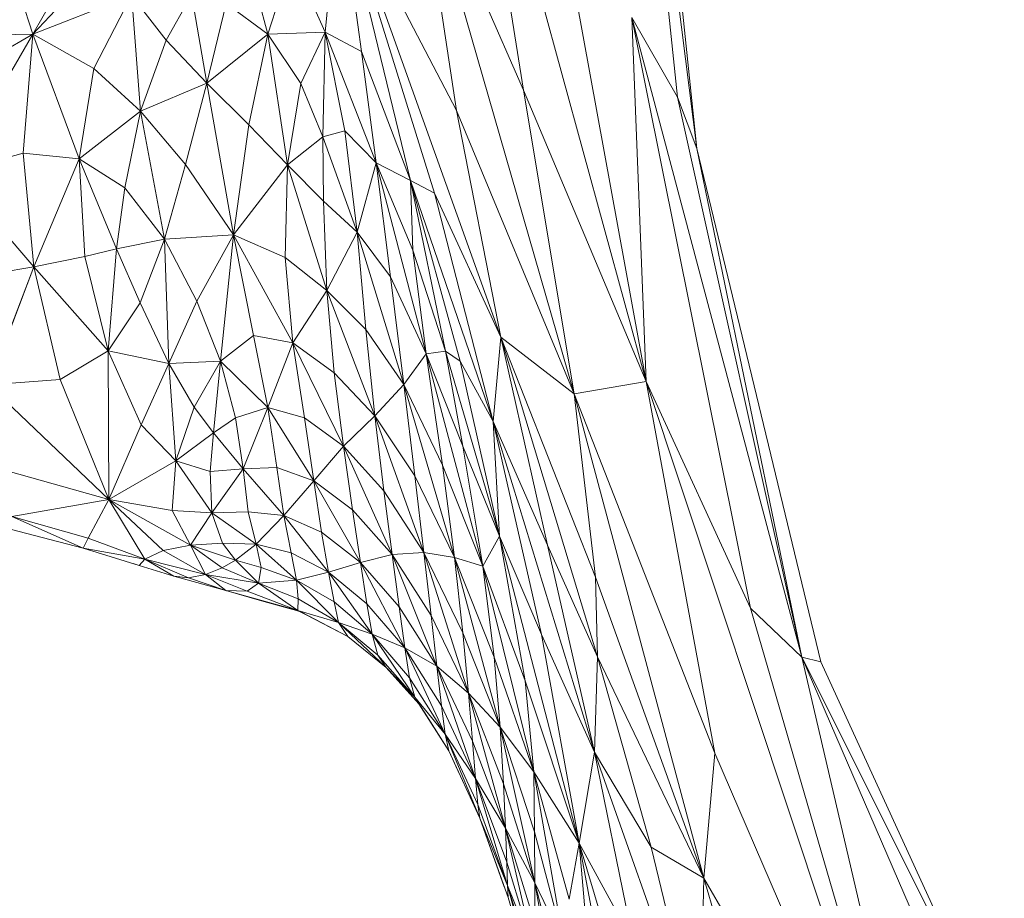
# Model space of a CAD drawing. Header units: feet. Extents: x 154 to 734, y 944 to 1247.
# Tile 21 of 63: x 232.45 to 236.63, y 1006.16 to 1009.89. Entities that reach past the tile are written whole.
import ezdxf

# ---------------------------------------------------------------- set-up
doc = ezdxf.new("R2010")
doc.units = ezdxf.units.FT
doc.header["$MEASUREMENT"] = 0
doc.layers.get('0').update_dxf_attribs({"true_color": 0x5890e1})

# ---------------------------------------------------------------- blocks, each defined once
blk = doc.blocks.new('A$Ca1c6a726')
at = {"color": 0, "linetype": 'Continuous', "lineweight": 0, "extrusion": (2.22045e-16, 1, -2.22045e-16)}
for p, q in [((81.1296, 65.0152), (80.8004, 67.6305)), ((81.1296, 65.0152), (80.8004, 67.6305)), ((81.0472, 65.2336), (80.8004, 67.6305)), ((81.0472, 65.2336), (80.8004, 67.6305)), ((80.8952, 67.2429), (81.1296, 65.0152)), ((81.1296, 65.0152), (80.8952, 67.2429)), ((81.1296, 65.0152), (80.8952, 67.2429)), ((80.8952, 67.2429), (81.1296, 65.0152)), ((80.9149, 64.0275), (80.1341, 66.8744)), ((80.9149, 64.0275), (80.1341, 66.8744)), ((80.394, 65.2634), (80.1341, 66.8744)), ((80.394, 65.2634), (80.1341, 66.8744)), ((80.394, 65.2634), (79.9406, 66.2938)), ((80.6082, 63.9744), (79.9406, 66.2938)), ((80.6082, 63.9744), (79.9406, 66.2938)), ((80.1097, 65.1771), (79.9406, 66.2938)), ((80.394, 65.2634), (79.9406, 66.2938)), ((80.1097, 65.1771), (79.9406, 66.2938)), ((79.6116, 66.1284), (79.5518, 65.5088)), ((79.5518, 65.5088), (79.6116, 66.1284)), ((80.1097, 65.1771), (79.6116, 66.1284)), ((80.298, 64.2153), (79.6116, 66.1284)), ((80.298, 64.2153), (79.6116, 66.1284)), ((80.0154, 64.8258), (79.6116, 66.1284)), ((80.1097, 65.1771), (79.6116, 66.1284)), ((80.0154, 64.8258), (79.6116, 66.1284)), ((79.9135, 64.8802), (79.6116, 66.1284)), ((79.9135, 64.8802), (79.6116, 66.1284)), ((79.7061, 65.4277), (79.6116, 66.1284)), ((79.7061, 65.4277), (79.6116, 66.1284)), ((80.9149, 64.0275), (80.5233, 66.1653)), ((80.9149, 64.0275), (80.5233, 66.1653)), ((78.5689, 65.9565), (78.3107, 65.5003)), ((78.3107, 65.5003), (78.5689, 65.9565)), ((79.3077, 65.5012), (79.1955, 65.9292)), ((79.3077, 65.5012), (79.1955, 65.9292)), ((78.6229, 65.8341), (78.3107, 65.5003)), ((78.6229, 65.8341), (78.3107, 65.5003)), ((79.4133, 65.8197), (79.3077, 65.5012)), ((79.3077, 65.5012), (79.4133, 65.8197)), ((79.5518, 65.5088), (79.4133, 65.8197)), ((79.5518, 65.5088), (79.4133, 65.8197)), ((78.3107, 65.5003), (78.2405, 65.7161)), ((78.3107, 65.5003), (78.2405, 65.7161)), ((78.7299, 65.6653), (78.3107, 65.5003)), ((78.7299, 65.6653), (78.3107, 65.5003)), ((78.7299, 65.6653), (78.5703, 65.3555)), ((78.5703, 65.3555), (78.7299, 65.6653)), ((78.8765, 65.4761), (78.7299, 65.6653)), ((78.8765, 65.4761), (78.7299, 65.6653)), ((78.7678, 65.174), (78.7299, 65.6653)), ((78.7678, 65.174), (78.7299, 65.6653)), ((78.9843, 65.6681), (78.8765, 65.4761)), ((78.8765, 65.4761), (78.9843, 65.6681)), ((79.0489, 65.2924), (78.9843, 65.6681)), ((79.0489, 65.2924), (78.9843, 65.6681)), ((79.1314, 65.6313), (79.0489, 65.2924)), ((79.0489, 65.2924), (79.1314, 65.6313)), ((79.3077, 65.5012), (79.1314, 65.6313)), ((79.3077, 65.5012), (79.1314, 65.6313)), ((81.0472, 65.2336), (80.8538, 65.5715)), ((81.5756, 62.8575), (80.8538, 65.5715)), ((81.5756, 62.8575), (80.8538, 65.5715)), ((81.3573, 63.0656), (80.8538, 65.5715)), ((81.3573, 63.0656), (80.8538, 65.5715)), ((80.9149, 64.0275), (80.8538, 65.5715)), ((80.9149, 64.0275), (80.8538, 65.5715)), ((80.8538, 65.5715), (81.0472, 65.2336)), ((78.3107, 65.5003), (77.8991, 65.4931)), ((78.3107, 65.5003), (77.8991, 65.4931)), ((78.3107, 65.5003), (77.9329, 65.285)), ((77.9329, 65.285), (78.3107, 65.5003)), ((78.3107, 65.5003), (77.9694, 64.9153)), ((77.9694, 64.9153), (78.3107, 65.5003)), ((78.3107, 65.5003), (78.2695, 64.9954)), ((78.2695, 64.9954), (78.3107, 65.5003)), ((78.5703, 65.3555), (78.3107, 65.5003)), ((78.5703, 65.3555), (78.3107, 65.5003)), ((78.5075, 64.9717), (78.3107, 65.5003)), ((78.5075, 64.9717), (78.3107, 65.5003)), ((79.3077, 65.5012), (79.0489, 65.2924)), ((79.3077, 65.5012), (79.0489, 65.2924)), ((79.3077, 65.5012), (79.2274, 65.1155)), ((79.2274, 65.1155), (79.3077, 65.5012)), ((79.5518, 65.5088), (79.3077, 65.5012)), ((79.5518, 65.5088), (79.3077, 65.5012)), ((79.4481, 65.2921), (79.3077, 65.5012)), ((79.4481, 65.2921), (79.3077, 65.5012)), ((79.3919, 64.9464), (79.3077, 65.5012)), ((79.3919, 64.9464), (79.3077, 65.5012)), ((79.5518, 65.5088), (79.4481, 65.2921)), ((79.4481, 65.2921), (79.5518, 65.5088)), ((79.5518, 65.5088), (79.5423, 65.0651)), ((79.5423, 65.0651), (79.5518, 65.5088)), ((79.7061, 65.4277), (79.5518, 65.5088)), ((79.7061, 65.4277), (79.5518, 65.5088)), ((79.7681, 64.9556), (79.5518, 65.5088)), ((79.7681, 64.9556), (79.5518, 65.5088)), ((79.6351, 65.0909), (79.5518, 65.5088)), ((79.6351, 65.0909), (79.5518, 65.5088)), ((78.8765, 65.4761), (78.7678, 65.174)), ((78.7678, 65.174), (78.8765, 65.4761)), ((79.0489, 65.2924), (78.8765, 65.4761)), ((79.0489, 65.2924), (78.8765, 65.4761)), ((79.7061, 65.4277), (79.9135, 64.8802)), ((79.9135, 64.8802), (79.7061, 65.4277)), ((79.7681, 64.9556), (79.7061, 65.4277)), ((79.7681, 64.9556), (79.7061, 65.4277)), ((78.5703, 65.3555), (78.5075, 64.9717)), ((78.5075, 64.9717), (78.5703, 65.3555)), ((78.7678, 65.174), (78.5703, 65.3555)), ((78.7678, 65.174), (78.5703, 65.3555)), ((79.0489, 65.2924), (78.7678, 65.174)), ((79.0489, 65.2924), (78.7678, 65.174)), ((79.0489, 65.2924), (78.9584, 64.9473)), ((78.9584, 64.9473), (79.0489, 65.2924)), ((79.2274, 65.1155), (79.0489, 65.2924)), ((79.2274, 65.1155), (79.0489, 65.2924)), ((79.1625, 64.6492), (79.0489, 65.2924)), ((79.1625, 64.6492), (79.0489, 65.2924)), ((79.4481, 65.2921), (79.3919, 64.9464)), ((79.3919, 64.9464), (79.4481, 65.2921)), ((79.5423, 65.0651), (79.4481, 65.2921)), ((79.5423, 65.0651), (79.4481, 65.2921)), ((80.9149, 64.0275), (80.394, 65.2634)), ((80.6082, 63.9744), (80.394, 65.2634)), ((80.394, 65.2634), (80.9149, 64.0275)), ((80.6082, 63.9744), (80.394, 65.2634)), ((81.1296, 65.0152), (81.0472, 65.2336)), ((81.5756, 62.8575), (81.0472, 65.2336)), ((81.5756, 62.8575), (81.0472, 65.2336)), ((81.0472, 65.2336), (81.1296, 65.0152)), ((78.7678, 65.174), (78.5075, 64.9717)), ((78.7678, 65.174), (78.5075, 64.9717)), ((78.7678, 65.174), (78.7017, 64.8486)), ((78.7017, 64.8486), (78.7678, 65.174)), ((78.9584, 64.9473), (78.7678, 65.174)), ((78.9584, 64.9473), (78.7678, 65.174)), ((78.8703, 64.6306), (78.7678, 65.174)), ((78.8703, 64.6306), (78.7678, 65.174)), ((80.6082, 63.9744), (80.1097, 65.1771)), ((80.298, 64.2153), (80.1097, 65.1771)), ((80.1097, 65.1771), (80.6082, 63.9744)), ((80.298, 64.2153), (80.1097, 65.1771)), ((79.2274, 65.1155), (79.1625, 64.6492)), ((79.1625, 64.6492), (79.2274, 65.1155)), ((79.3919, 64.9464), (79.2274, 65.1155)), ((79.3919, 64.9464), (79.2274, 65.1155)), ((79.6351, 65.0909), (79.5423, 65.0651)), ((79.6351, 65.0909), (79.5423, 65.0651)), ((79.6351, 65.0909), (79.7681, 64.9556)), ((79.7681, 64.9556), (79.6351, 65.0909)), ((79.6871, 64.6606), (79.6351, 65.0909)), ((79.6871, 64.6606), (79.6351, 65.0909)), ((79.5423, 65.0651), (79.3919, 64.9464)), ((79.5423, 65.0651), (79.3919, 64.9464)), ((79.6871, 64.6606), (79.5423, 65.0651)), ((79.6871, 64.6606), (79.5423, 65.0651)), ((79.5446, 64.7923), (79.5423, 65.0651)), ((79.5446, 64.7923), (79.5423, 65.0651)), ((81.1296, 65.0152), (81.1295, 65.0164)), ((81.1296, 65.0152), (81.1295, 65.0164)), ((81.6556, 62.8371), (81.1296, 65.0152)), ((81.6556, 62.8371), (81.1296, 65.0152)), ((81.5756, 62.8575), (81.1296, 65.0152)), ((81.5756, 62.8575), (81.1296, 65.0152)), ((81.6556, 62.8371), (81.1296, 65.0152)), ((81.1299, 65.0141), (81.1296, 65.0152)), ((81.1299, 65.0141), (81.1296, 65.0152)), ((81.1296, 65.0152), (81.1296, 65.0151)), ((81.6556, 62.8371), (81.1296, 65.0152)), ((81.1296, 65.0151), (81.1296, 65.0152)), ((78.2695, 64.9954), (77.9694, 64.9153)), ((78.2695, 64.9954), (77.9694, 64.9153)), ((78.5075, 64.9717), (78.2695, 64.9954)), ((78.5075, 64.9717), (78.2695, 64.9954)), ((78.3145, 64.5142), (78.2695, 64.9954)), ((78.3145, 64.5142), (78.2695, 64.9954)), ((78.5075, 64.9717), (78.3145, 64.5142)), ((78.3145, 64.5142), (78.5075, 64.9717)), ((78.7017, 64.8486), (78.5075, 64.9717)), ((78.7017, 64.8486), (78.5075, 64.9717)), ((78.6656, 64.5899), (78.5075, 64.9717)), ((78.6656, 64.5899), (78.5075, 64.9717)), ((78.5311, 64.5576), (78.5075, 64.9717)), ((78.5311, 64.5576), (78.5075, 64.9717)), ((79.7681, 64.9556), (79.6871, 64.6606)), ((79.6871, 64.6606), (79.7681, 64.9556)), ((79.9135, 64.8802), (79.7681, 64.9556)), ((79.9245, 64.5844), (79.7681, 64.9556)), ((79.7681, 64.9556), (79.9135, 64.8802)), ((79.9245, 64.5844), (79.7681, 64.9556)), ((79.9808, 64.1439), (79.7681, 64.9556)), ((79.9808, 64.1439), (79.7681, 64.9556)), ((79.8292, 64.4712), (79.7681, 64.9556)), ((79.8292, 64.4712), (79.7681, 64.9556)), ((78.3145, 64.5142), (77.9694, 64.9153)), ((78.3145, 64.5142), (77.9694, 64.9153)), ((78.9584, 64.9473), (78.8703, 64.6306)), ((78.8703, 64.6306), (78.9584, 64.9473)), ((79.1625, 64.6492), (78.9584, 64.9473)), ((79.1625, 64.6492), (78.9584, 64.9473)), ((79.3919, 64.9464), (79.1625, 64.6492)), ((79.3919, 64.9464), (79.1625, 64.6492)), ((79.3919, 64.9464), (79.3813, 64.5526)), ((79.3813, 64.5526), (79.3919, 64.9464)), ((79.5446, 64.7923), (79.3919, 64.9464)), ((79.5446, 64.7923), (79.3919, 64.9464)), ((79.5589, 64.4127), (79.3919, 64.9464)), ((79.5589, 64.4127), (79.3919, 64.9464)), ((80.2646, 63.8568), (79.9135, 64.8802)), ((80.1249, 64.1127), (79.9135, 64.8802)), ((80.0154, 64.8258), (79.9135, 64.8802)), ((80.2646, 63.8568), (79.9135, 64.8802)), ((79.9135, 64.8802), (80.0154, 64.8258)), ((80.1249, 64.1127), (79.9135, 64.8802)), ((80.0621, 64.1559), (79.9135, 64.8802)), ((80.0621, 64.1559), (79.9135, 64.8802)), ((79.9245, 64.5844), (79.9135, 64.8802)), ((79.9245, 64.5844), (79.9135, 64.8802)), ((78.7017, 64.8486), (78.6656, 64.5899)), ((78.6656, 64.5899), (78.7017, 64.8486)), ((78.8703, 64.6306), (78.7017, 64.8486)), ((78.8703, 64.6306), (78.7017, 64.8486)), ((79.5446, 64.7923), (79.6871, 64.6606)), ((79.6871, 64.6606), (79.5446, 64.7923)), ((79.5589, 64.4127), (79.5446, 64.7923)), ((79.5589, 64.4127), (79.5446, 64.7923)), ((80.298, 64.2153), (80.0154, 64.8258)), ((80.2646, 63.8568), (80.0154, 64.8258)), ((80.0154, 64.8258), (80.298, 64.2153)), ((80.2646, 63.8568), (80.0154, 64.8258)), ((78.8703, 64.6306), (78.6656, 64.5899)), ((78.8703, 64.6306), (78.6656, 64.5899)), ((78.8703, 64.6306), (78.767, 64.3609)), ((78.767, 64.3609), (78.8703, 64.6306)), ((79.1625, 64.6492), (78.8703, 64.6306)), ((79.1625, 64.6492), (78.8703, 64.6306)), ((79.0074, 64.3685), (78.8703, 64.6306)), ((79.0074, 64.3685), (78.8703, 64.6306)), ((78.8878, 64.1037), (78.8703, 64.6306)), ((78.8878, 64.1037), (78.8703, 64.6306)), ((79.1625, 64.6492), (79.0074, 64.3685)), ((79.0074, 64.3685), (79.1625, 64.6492)), ((79.1625, 64.6492), (79.107, 64.1131)), ((79.107, 64.1131), (79.1625, 64.6492)), ((79.3813, 64.5526), (79.1625, 64.6492)), ((79.3813, 64.5526), (79.1625, 64.6492)), ((79.4139, 64.1918), (79.1625, 64.6492)), ((79.4139, 64.1918), (79.1625, 64.6492)), ((79.2475, 64.2224), (79.1625, 64.6492)), ((79.2475, 64.2224), (79.1625, 64.6492)), ((79.6871, 64.6606), (79.5589, 64.4127)), ((79.5589, 64.4127), (79.6871, 64.6606)), ((79.8292, 64.4712), (79.6871, 64.6606)), ((79.8292, 64.4712), (79.6871, 64.6606)), ((79.8851, 64.0148), (79.6871, 64.6606)), ((79.8851, 64.0148), (79.6871, 64.6606)), ((79.7241, 64.2476), (79.6871, 64.6606)), ((79.7241, 64.2476), (79.6871, 64.6606)), ((78.5311, 64.5576), (78.6656, 64.5899)), ((78.6656, 64.5899), (78.5311, 64.5576)), ((78.6656, 64.5899), (78.6306, 64.1567)), ((78.6306, 64.1567), (78.6656, 64.5899)), ((78.767, 64.3609), (78.6656, 64.5899)), ((78.767, 64.3609), (78.6656, 64.5899)), ((79.9245, 64.5844), (80.0621, 64.1559)), ((80.0621, 64.1559), (79.9245, 64.5844)), ((79.9808, 64.1439), (79.9245, 64.5844)), ((79.9808, 64.1439), (79.9245, 64.5844)), ((78.5311, 64.5576), (78.3145, 64.5142)), ((78.5311, 64.5576), (78.3145, 64.5142)), ((78.6306, 64.1567), (78.5311, 64.5576)), ((78.6306, 64.1567), (78.5311, 64.5576)), ((79.5589, 64.4127), (79.3813, 64.5526)), ((79.5589, 64.4127), (79.3813, 64.5526)), ((79.4139, 64.1918), (79.3813, 64.5526)), ((79.4139, 64.1918), (79.3813, 64.5526)), ((78.0267, 64.4645), (78.3145, 64.5142)), ((78.3145, 64.5142), (78.0267, 64.4645)), ((78.3145, 64.5142), (78.1233, 64.0127)), ((78.1233, 64.0127), (78.3145, 64.5142)), ((78.6306, 64.1567), (78.3145, 64.5142)), ((78.6306, 64.1567), (78.3145, 64.5142)), ((78.4274, 64.035), (78.3145, 64.5142)), ((78.4274, 64.035), (78.3145, 64.5142)), ((79.8292, 64.4712), (79.9808, 64.1439)), ((79.9808, 64.1439), (79.8292, 64.4712)), ((79.8851, 64.0148), (79.8292, 64.4712)), ((79.8851, 64.0148), (79.8292, 64.4712)), ((79.5589, 64.4127), (79.4139, 64.1918)), ((79.4139, 64.1918), (79.5589, 64.4127)), ((79.7241, 64.2476), (79.5589, 64.4127)), ((79.7241, 64.2476), (79.5589, 64.4127)), ((79.7625, 63.8818), (79.5589, 64.4127)), ((79.7625, 63.8818), (79.5589, 64.4127)), ((79.5906, 64.064), (79.5589, 64.4127)), ((79.5906, 64.064), (79.5589, 64.4127)), ((78.767, 64.3609), (78.6306, 64.1567)), ((78.767, 64.3609), (78.6306, 64.1567)), ((78.8878, 64.1037), (78.767, 64.3609)), ((78.8878, 64.1037), (78.767, 64.3609)), ((79.0074, 64.3685), (78.8878, 64.1037)), ((78.8878, 64.1037), (79.0074, 64.3685)), ((79.107, 64.1131), (79.0074, 64.3685)), ((79.107, 64.1131), (79.0074, 64.3685)), ((79.7241, 64.2476), (79.8851, 64.0148)), ((79.8851, 64.0148), (79.7241, 64.2476)), ((79.7625, 63.8818), (79.7241, 64.2476)), ((79.7625, 63.8818), (79.7241, 64.2476)), ((79.2475, 64.2224), (79.107, 64.1131)), ((79.2475, 64.2224), (79.107, 64.1131)), ((79.2475, 64.2224), (79.4139, 64.1918)), ((79.4139, 64.1918), (79.2475, 64.2224)), ((79.3078, 63.9165), (79.2475, 64.2224)), ((79.3078, 63.9165), (79.2475, 64.2224)), ((80.298, 64.2153), (80.2646, 63.8568)), ((80.2646, 63.8568), (80.298, 64.2153)), ((80.7082, 62.8593), (80.298, 64.2153)), ((80.4961, 63.3329), (80.298, 64.2153)), ((80.6997, 63.1972), (80.298, 64.2153)), ((80.7082, 62.8593), (80.298, 64.2153)), ((80.6082, 63.9744), (80.298, 64.2153)), ((80.6997, 63.1972), (80.298, 64.2153)), ((80.298, 64.2153), (80.6082, 63.9744)), ((80.4961, 63.3329), (80.298, 64.2153)), ((79.4139, 64.1918), (79.3078, 63.9165)), ((79.3078, 63.9165), (79.4139, 64.1918)), ((79.5906, 64.064), (79.4139, 64.1918)), ((79.5906, 64.064), (79.4139, 64.1918)), ((79.6302, 63.7521), (79.4139, 64.1918)), ((79.6302, 63.7521), (79.4139, 64.1918)), ((79.4633, 63.8731), (79.4139, 64.1918)), ((79.4633, 63.8731), (79.4139, 64.1918)), ((78.4274, 64.035), (78.6306, 64.1567)), ((78.6306, 64.1567), (78.4274, 64.035)), ((78.8878, 64.1037), (78.6306, 64.1567)), ((78.7711, 63.8429), (78.6306, 64.1567)), ((78.8878, 64.1037), (78.6306, 64.1567)), ((78.7711, 63.8429), (78.6306, 64.1567)), ((78.6337, 63.5258), (78.6306, 64.1567)), ((78.6337, 63.5258), (78.6306, 64.1567)), ((79.9808, 64.1439), (79.8851, 64.0148)), ((79.8851, 64.0148), (79.9808, 64.1439)), ((80.0621, 64.1559), (79.9808, 64.1439)), ((79.9808, 64.1439), (80.0621, 64.1559)), ((80.2212, 63.2437), (79.9808, 64.1439)), ((80.0502, 63.6716), (79.9808, 64.1439)), ((80.1366, 63.7526), (79.9808, 64.1439)), ((80.2212, 63.2437), (79.9808, 64.1439)), ((80.1366, 63.7526), (79.9808, 64.1439)), ((80.0502, 63.6716), (79.9808, 64.1439)), ((80.2914, 63.3714), (80.0621, 64.1559)), ((80.1366, 63.7526), (80.0621, 64.1559)), ((80.1249, 64.1127), (80.0621, 64.1559)), ((80.2914, 63.3714), (80.0621, 64.1559)), ((80.0621, 64.1559), (80.1249, 64.1127)), ((80.1366, 63.7526), (80.0621, 64.1559)), ((78.8878, 64.1037), (78.7711, 63.8429)), ((78.7711, 63.8429), (78.8878, 64.1037)), ((79.107, 64.1131), (78.8878, 64.1037)), ((79.107, 64.1131), (78.8878, 64.1037)), ((78.9958, 63.9176), (78.8878, 64.1037)), ((78.9958, 63.9176), (78.8878, 64.1037)), ((78.9175, 63.69), (78.8878, 64.1037)), ((78.9175, 63.69), (78.8878, 64.1037)), ((79.107, 64.1131), (78.9958, 63.9176)), ((78.9958, 63.9176), (79.107, 64.1131)), ((79.107, 64.1131), (79.0774, 63.8093)), ((79.0774, 63.8093), (79.107, 64.1131)), ((79.3078, 63.9165), (79.107, 64.1131)), ((79.3078, 63.9165), (79.107, 64.1131)), ((79.1716, 63.8727), (79.107, 64.1131)), ((79.1716, 63.8727), (79.107, 64.1131)), ((80.2646, 63.8568), (80.1249, 64.1127)), ((80.2914, 63.3714), (80.1249, 64.1127)), ((80.1249, 64.1127), (80.2646, 63.8568)), ((80.2914, 63.3714), (80.1249, 64.1127)), ((78.4274, 64.035), (78.1233, 64.0127)), ((78.4274, 64.035), (78.1233, 64.0127)), ((78.6337, 63.5258), (78.4274, 64.035)), ((78.6337, 63.5258), (78.4274, 64.035)), ((79.5906, 64.064), (79.7625, 63.8818)), ((79.7625, 63.8818), (79.5906, 64.064)), ((79.6302, 63.7521), (79.5906, 64.064)), ((79.6302, 63.7521), (79.5906, 64.064)), ((78.6337, 63.5258), (78.1233, 64.0127)), ((78.6337, 63.5258), (78.1233, 64.0127)), ((79.8851, 64.0148), (79.7625, 63.8818)), ((79.7625, 63.8818), (79.8851, 64.0148)), ((80.1007, 63.2803), (79.8851, 64.0148)), ((79.9319, 63.6267), (79.8851, 64.0148)), ((80.0502, 63.6716), (79.8851, 64.0148)), ((80.1007, 63.2803), (79.8851, 64.0148)), ((80.0502, 63.6716), (79.8851, 64.0148)), ((79.9319, 63.6267), (79.8851, 64.0148)), ((80.9149, 64.0275), (80.6082, 63.9744)), ((80.6082, 63.9744), (80.9149, 64.0275)), ((81.3573, 63.0656), (80.9149, 64.0275)), ((82.2118, 60.1224), (80.9149, 64.0275)), ((82.2118, 60.1224), (80.9149, 64.0275)), ((81.2052, 62.4498), (80.9149, 64.0275)), ((80.9149, 64.0275), (81.3573, 63.0656)), ((81.2052, 62.4498), (80.9149, 64.0275)), ((81.1589, 61.92), (80.6082, 63.9744)), ((80.6997, 63.1972), (80.6082, 63.9744)), ((81.2052, 62.4498), (80.6082, 63.9744)), ((81.1589, 61.92), (80.6082, 63.9744)), ((81.2052, 62.4498), (80.6082, 63.9744)), ((80.6997, 63.1972), (80.6082, 63.9744)), ((78.9958, 63.9176), (78.9175, 63.69)), ((78.9175, 63.69), (78.9958, 63.9176)), ((79.0774, 63.8093), (78.9958, 63.9176)), ((79.0774, 63.8093), (78.9958, 63.9176)), ((79.1716, 63.8727), (79.3078, 63.9165)), ((79.3078, 63.9165), (79.1716, 63.8727)), ((79.3078, 63.9165), (79.2037, 63.656)), ((79.2037, 63.656), (79.3078, 63.9165)), ((79.4633, 63.8731), (79.3078, 63.9165)), ((79.4633, 63.8731), (79.3078, 63.9165)), ((79.5035, 63.6053), (79.3078, 63.9165)), ((79.5035, 63.6053), (79.3078, 63.9165)), ((79.3471, 63.6625), (79.3078, 63.9165)), ((79.3471, 63.6625), (79.3078, 63.9165)), ((79.1716, 63.8727), (79.0774, 63.8093)), ((79.1716, 63.8727), (79.0774, 63.8093)), ((79.2037, 63.656), (79.1716, 63.8727)), ((79.2037, 63.656), (79.1716, 63.8727)), ((79.4633, 63.8731), (79.6302, 63.7521)), ((79.6302, 63.7521), (79.4633, 63.8731)), ((79.5035, 63.6053), (79.4633, 63.8731)), ((79.5035, 63.6053), (79.4633, 63.8731)), ((79.7625, 63.8818), (79.6302, 63.7521)), ((79.6302, 63.7521), (79.7625, 63.8818)), ((79.9703, 63.3015), (79.7625, 63.8818)), ((79.8004, 63.5634), (79.7625, 63.8818)), ((79.9319, 63.6267), (79.7625, 63.8818)), ((79.9703, 63.3015), (79.7625, 63.8818)), ((79.9319, 63.6267), (79.7625, 63.8818)), ((79.8004, 63.5634), (79.7625, 63.8818)), ((78.7711, 63.8429), (78.6337, 63.5258)), ((78.6337, 63.5258), (78.7711, 63.8429)), ((78.9175, 63.69), (78.7711, 63.8429)), ((78.9175, 63.69), (78.7711, 63.8429)), ((80.4961, 63.3329), (80.2646, 63.8568)), ((80.695, 62.4546), (80.2646, 63.8568)), ((80.695, 62.4546), (80.2646, 63.8568)), ((80.4695, 62.9541), (80.2646, 63.8568)), ((80.4961, 63.3329), (80.2646, 63.8568)), ((80.4695, 62.9541), (80.2646, 63.8568)), ((80.2914, 63.3714), (80.2646, 63.8568)), ((80.2914, 63.3714), (80.2646, 63.8568)), ((79.0774, 63.8093), (78.9175, 63.69)), ((79.0774, 63.8093), (78.9175, 63.69)), ((79.0774, 63.8093), (79.0638, 63.6453)), ((79.0638, 63.6453), (79.0774, 63.8093)), ((79.2037, 63.656), (79.0774, 63.8093)), ((79.2037, 63.656), (79.0774, 63.8093)), ((79.6302, 63.7521), (79.5035, 63.6053)), ((79.5035, 63.6053), (79.6302, 63.7521)), ((79.8004, 63.5634), (79.6302, 63.7521)), ((79.8356, 63.2928), (79.6302, 63.7521)), ((79.8356, 63.2928), (79.6302, 63.7521)), ((79.668, 63.4827), (79.6302, 63.7521)), ((79.8004, 63.5634), (79.6302, 63.7521)), ((79.668, 63.4827), (79.6302, 63.7521)), ((80.2914, 63.3714), (80.1366, 63.7526)), ((80.2212, 63.2437), (80.1366, 63.7526)), ((80.1366, 63.7526), (80.2914, 63.3714)), ((80.2212, 63.2437), (80.1366, 63.7526)), ((78.9175, 63.69), (78.6337, 63.5258)), ((78.9175, 63.69), (78.6337, 63.5258)), ((78.9175, 63.69), (78.9022, 63.479)), ((78.9022, 63.479), (78.9175, 63.69)), ((79.0638, 63.6453), (78.9175, 63.69)), ((79.0638, 63.6453), (78.9175, 63.69)), ((79.0712, 63.4691), (78.9175, 63.69)), ((79.0712, 63.4691), (78.9175, 63.69)), ((79.3471, 63.6625), (79.2037, 63.656)), ((79.3471, 63.6625), (79.2037, 63.656)), ((79.3471, 63.6625), (79.5035, 63.6053)), ((79.5035, 63.6053), (79.3471, 63.6625)), ((79.3766, 63.4579), (79.3471, 63.6625)), ((79.3766, 63.4579), (79.3471, 63.6625)), ((80.2212, 63.2437), (80.0502, 63.6716)), ((80.1007, 63.2803), (80.0502, 63.6716)), ((80.0502, 63.6716), (80.2212, 63.2437)), ((80.1007, 63.2803), (80.0502, 63.6716)), ((78.6337, 63.5258), (78.2059, 63.647)), ((78.2059, 63.647), (78.6337, 63.5258)), ((79.2037, 63.656), (79.0638, 63.6453)), ((79.2037, 63.656), (79.0638, 63.6453)), ((79.0712, 63.4691), (79.0638, 63.6453)), ((79.0712, 63.4691), (79.0638, 63.6453)), ((79.2037, 63.656), (79.0712, 63.4691)), ((79.0712, 63.4691), (79.2037, 63.656)), ((79.3766, 63.4579), (79.2037, 63.656)), ((79.3766, 63.4579), (79.2037, 63.656)), ((79.2253, 63.4736), (79.2037, 63.656)), ((79.2253, 63.4736), (79.2037, 63.656)), ((80.1007, 63.2803), (79.9319, 63.6267)), ((79.9703, 63.3015), (79.9319, 63.6267)), ((79.9319, 63.6267), (80.1007, 63.2803)), ((79.9703, 63.3015), (79.9319, 63.6267)), ((79.5035, 63.6053), (79.3766, 63.4579)), ((79.3766, 63.4579), (79.5035, 63.6053)), ((79.7014, 63.259), (79.5035, 63.6053)), ((79.5368, 63.3872), (79.5035, 63.6053)), ((79.668, 63.4827), (79.5035, 63.6053)), ((79.7014, 63.259), (79.5035, 63.6053)), ((79.668, 63.4827), (79.5035, 63.6053)), ((79.5368, 63.3872), (79.5035, 63.6053)), ((79.9703, 63.3015), (79.8004, 63.5634)), ((79.8356, 63.2928), (79.8004, 63.5634)), ((79.8004, 63.5634), (79.9703, 63.3015)), ((79.8356, 63.2928), (79.8004, 63.5634)), ((78.6337, 63.5258), (78.2216, 63.4541)), ((78.2216, 63.4541), (78.6337, 63.5258)), ((78.6337, 63.5258), (78.5456, 63.3629)), ((78.5456, 63.3629), (78.6337, 63.5258)), ((78.9797, 63.3332), (78.6337, 63.5258)), ((78.8642, 63.3104), (78.6337, 63.5258)), ((78.9022, 63.479), (78.6337, 63.5258)), ((78.9797, 63.3332), (78.6337, 63.5258)), ((78.8642, 63.3104), (78.6337, 63.5258)), ((78.7858, 63.2725), (78.6337, 63.5258)), ((78.7858, 63.2725), (78.6337, 63.5258)), ((78.9022, 63.479), (78.6337, 63.5258)), ((78.5456, 63.3629), (78.2216, 63.4541)), ((78.5247, 63.32), (78.2216, 63.4541)), ((78.5247, 63.32), (78.2216, 63.4541)), ((78.5456, 63.3629), (78.2216, 63.4541)), ((79.0712, 63.4691), (78.9022, 63.479)), ((78.9797, 63.3332), (78.9022, 63.479)), ((78.9797, 63.3332), (78.9022, 63.479)), ((79.0712, 63.4691), (78.9022, 63.479)), ((79.0712, 63.4691), (78.9797, 63.3332)), ((78.9797, 63.3332), (79.0712, 63.4691)), ((79.2253, 63.4736), (79.0712, 63.4691)), ((79.2253, 63.4736), (79.0712, 63.4691)), ((79.2583, 63.3362), (79.0712, 63.4691)), ((79.2583, 63.3362), (79.0712, 63.4691)), ((79.1163, 63.3416), (79.0712, 63.4691)), ((79.1163, 63.3416), (79.0712, 63.4691)), ((79.3766, 63.4579), (79.2253, 63.4736)), ((79.2583, 63.3362), (79.2253, 63.4736)), ((79.2583, 63.3362), (79.2253, 63.4736)), ((79.2253, 63.4736), (79.3766, 63.4579)), ((79.3766, 63.4579), (79.2583, 63.3362)), ((79.2583, 63.3362), (79.3766, 63.4579)), ((79.5657, 63.2176), (79.3766, 63.4579)), ((79.4075, 63.3004), (79.3766, 63.4579)), ((79.5368, 63.3872), (79.3766, 63.4579)), ((79.5657, 63.2176), (79.3766, 63.4579)), ((79.4075, 63.3004), (79.3766, 63.4579)), ((79.5368, 63.3872), (79.3766, 63.4579)), ((79.8356, 63.2928), (79.668, 63.4827)), ((79.7014, 63.259), (79.668, 63.4827)), ((79.668, 63.4827), (79.8356, 63.2928)), ((79.7014, 63.259), (79.668, 63.4827)), ((78.5247, 63.32), (78.214, 63.4005)), ((78.5247, 63.32), (78.214, 63.4005)), ((78.5247, 63.32), (78.2141, 63.4005)), ((78.5247, 63.32), (78.2141, 63.4005)), ((79.7014, 63.259), (79.5368, 63.3872)), ((79.5657, 63.2176), (79.5368, 63.3872)), ((79.5368, 63.3872), (79.7014, 63.259)), ((79.5657, 63.2176), (79.5368, 63.3872)), ((80.2914, 63.3714), (80.2212, 63.2437)), ((80.2212, 63.2437), (80.2914, 63.3714)), ((80.4695, 62.9541), (80.2914, 63.3714)), ((80.6305, 62.0676), (80.2914, 63.3714)), ((80.6305, 62.0676), (80.2914, 63.3714)), ((80.4001, 62.7571), (80.2914, 63.3714)), ((80.2914, 63.3714), (80.4695, 62.9541)), ((80.4001, 62.7571), (80.2914, 63.3714)), ((78.5456, 63.3629), (78.5247, 63.32)), ((78.5247, 63.32), (78.5456, 63.3629)), ((78.7858, 63.2725), (78.5456, 63.3629)), ((78.7858, 63.2725), (78.5456, 63.3629)), ((78.9797, 63.3332), (78.8642, 63.3104)), ((78.8642, 63.3104), (78.9797, 63.3332)), ((79.1163, 63.3416), (78.9797, 63.3332)), ((79.1163, 63.3416), (78.9797, 63.3332)), ((79.1706, 63.2689), (78.9797, 63.3332)), ((79.114, 63.236), (78.9797, 63.3332)), ((79.1706, 63.2689), (78.9797, 63.3332)), ((79.114, 63.236), (78.9797, 63.3332)), ((79.0438, 63.2083), (78.9797, 63.3332)), ((79.0438, 63.2083), (78.9797, 63.3332)), ((79.2583, 63.3362), (79.1163, 63.3416)), ((79.1706, 63.2689), (79.1163, 63.3416)), ((79.1706, 63.2689), (79.1163, 63.3416)), ((79.1163, 63.3416), (79.2583, 63.3362)), ((79.2583, 63.3362), (79.1706, 63.2689)), ((79.1706, 63.2689), (79.2583, 63.3362)), ((79.4305, 63.1844), (79.2583, 63.3362)), ((79.2803, 63.2374), (79.2583, 63.3362)), ((79.4075, 63.3004), (79.2583, 63.3362)), ((79.4305, 63.1844), (79.2583, 63.3362)), ((79.2803, 63.2374), (79.2583, 63.3362)), ((79.4075, 63.3004), (79.2583, 63.3362)), ((80.7082, 62.8593), (80.4961, 63.3329)), ((80.695, 62.4546), (80.4961, 63.3329)), ((80.4961, 63.3329), (80.7082, 62.8593)), ((80.695, 62.4546), (80.4961, 63.3329)), ((78.5247, 63.32), (78.5246, 63.3201)), ((78.5247, 63.32), (78.5246, 63.3201)), ((78.7617, 63.2464), (78.5247, 63.32)), ((78.525, 63.3199), (78.5247, 63.32)), ((78.7617, 63.2464), (78.5247, 63.32)), ((78.5247, 63.32), (78.5247, 63.32)), ((78.525, 63.3199), (78.5247, 63.32)), ((78.5247, 63.32), (78.5247, 63.32)), ((78.7617, 63.2464), (78.5247, 63.32)), ((78.7858, 63.2725), (78.5247, 63.32)), ((78.7617, 63.2464), (78.5247, 63.32)), ((78.7858, 63.2725), (78.5247, 63.32)), ((78.8642, 63.3104), (78.7858, 63.2725)), ((78.7858, 63.2725), (78.8642, 63.3104)), ((79.0438, 63.2083), (78.8642, 63.3104)), ((79.0438, 63.2083), (78.8642, 63.3104)), ((79.5657, 63.2176), (79.4075, 63.3004)), ((79.4305, 63.1844), (79.4075, 63.3004)), ((79.4305, 63.1844), (79.4075, 63.3004)), ((79.4075, 63.3004), (79.5657, 63.2176)), ((79.8356, 63.2928), (79.7014, 63.259)), ((79.7014, 63.259), (79.8356, 63.2928)), ((79.9703, 63.3015), (79.8356, 63.2928)), ((79.8356, 63.2928), (79.9703, 63.3015)), ((80.026, 62.8186), (79.8356, 63.2928)), ((79.866, 63.0703), (79.8356, 63.2928)), ((80.0014, 63.0339), (79.8356, 63.2928)), ((80.026, 62.8186), (79.8356, 63.2928)), ((80.0014, 63.0339), (79.8356, 63.2928)), ((79.866, 63.0703), (79.8356, 63.2928)), ((80.1362, 62.9609), (79.9703, 63.3015)), ((80.1604, 62.7041), (79.9703, 63.3015)), ((80.1604, 62.7041), (79.9703, 63.3015)), ((80.0014, 63.0339), (79.9703, 63.3015)), ((80.1007, 63.2803), (79.9703, 63.3015)), ((80.1362, 62.9609), (79.9703, 63.3015)), ((79.9703, 63.3015), (80.1007, 63.2803)), ((80.0014, 63.0339), (79.9703, 63.3015)), ((78.7617, 63.2464), (78.7361, 63.2544)), ((78.7617, 63.2464), (78.7361, 63.2544)), ((78.7858, 63.2725), (78.7617, 63.2464)), ((78.7617, 63.2464), (78.7858, 63.2725)), ((78.7617, 63.2464), (78.7617, 63.2464)), ((78.9094, 63.2011), (78.7617, 63.2464)), ((78.7617, 63.2464), (78.7617, 63.2464)), ((78.9094, 63.2011), (78.7617, 63.2464)), ((78.9094, 63.2011), (78.7617, 63.2464)), ((78.7617, 63.2464), (78.7617, 63.2464)), ((78.9094, 63.2011), (78.7617, 63.2464)), ((78.7617, 63.2464), (78.7617, 63.2464)), ((78.9094, 63.2011), (78.7617, 63.2464)), ((78.9094, 63.2011), (78.7617, 63.2464)), ((79.0438, 63.2083), (78.7858, 63.2725)), ((78.9711, 63.1944), (78.7858, 63.2725)), ((79.0438, 63.2083), (78.7858, 63.2725)), ((78.9711, 63.1944), (78.7858, 63.2725)), ((78.9094, 63.2011), (78.7858, 63.2725)), ((78.9094, 63.2011), (78.7858, 63.2725)), ((79.1706, 63.2689), (79.114, 63.236)), ((79.114, 63.236), (79.1706, 63.2689)), ((79.2803, 63.2374), (79.1706, 63.2689)), ((79.2691, 63.1707), (79.1706, 63.2689)), ((79.2691, 63.1707), (79.1706, 63.2689)), ((79.2803, 63.2374), (79.1706, 63.2689)), ((79.7014, 63.259), (79.5657, 63.2176)), ((79.5657, 63.2176), (79.7014, 63.259)), ((79.866, 63.0703), (79.7014, 63.259)), ((79.8896, 62.8963), (79.7014, 63.259)), ((79.8896, 62.8963), (79.7014, 63.259)), ((79.7281, 63.0842), (79.7014, 63.259)), ((79.866, 63.0703), (79.7014, 63.259)), ((79.7281, 63.0842), (79.7014, 63.259)), ((80.2941, 62.5597), (80.1007, 63.2803)), ((80.1362, 62.9609), (80.1007, 63.2803)), ((80.2693, 62.8567), (80.1007, 63.2803)), ((80.2941, 62.5597), (80.1007, 63.2803)), ((80.2212, 63.2437), (80.1007, 63.2803)), ((80.2693, 62.8567), (80.1007, 63.2803)), ((80.1007, 63.2803), (80.2212, 63.2437)), ((80.1362, 62.9609), (80.1007, 63.2803)), ((80.4001, 62.7571), (80.2212, 63.2437)), ((80.4378, 62.3702), (80.2212, 63.2437)), ((80.4378, 62.3702), (80.2212, 63.2437)), ((80.2693, 62.8567), (80.2212, 63.2437)), ((80.4001, 62.7571), (80.2212, 63.2437)), ((80.2693, 62.8567), (80.2212, 63.2437)), ((78.9094, 63.2011), (78.9093, 63.2011)), ((78.9094, 63.2011), (78.9093, 63.2011)), ((78.9094, 63.2011), (78.9094, 63.2011)), ((78.9094, 63.2011), (78.9094, 63.2011)), ((78.9094, 63.2011), (78.9094, 63.2011)), ((78.9094, 63.2011), (78.9094, 63.2011)), ((78.9094, 63.2011), (78.9094, 63.2011)), ((78.9094, 63.2011), (78.9094, 63.2011)), ((78.9095, 63.2011), (78.9094, 63.2011)), ((79.1304, 63.1398), (78.9094, 63.2011)), ((79.1304, 63.1398), (78.9094, 63.2011)), ((78.9094, 63.2011), (78.9095, 63.2011)), ((78.9711, 63.1944), (78.9094, 63.2011)), ((79.1304, 63.1398), (78.9094, 63.2011)), ((79.1304, 63.1398), (78.9094, 63.2011)), ((78.9094, 63.2011), (78.9711, 63.1944)), ((79.0438, 63.2083), (78.9711, 63.1944)), ((78.9711, 63.1944), (79.0438, 63.2083)), ((79.114, 63.236), (79.0438, 63.2083)), ((79.0438, 63.2083), (79.114, 63.236)), ((79.2691, 63.1707), (79.0438, 63.2083)), ((79.2205, 63.1376), (79.0438, 63.2083)), ((79.2691, 63.1707), (79.0438, 63.2083)), ((79.2205, 63.1376), (79.0438, 63.2083)), ((79.1304, 63.1398), (79.0438, 63.2083)), ((79.1304, 63.1398), (79.0438, 63.2083)), ((79.2691, 63.1707), (79.114, 63.236)), ((79.2691, 63.1707), (79.114, 63.236)), ((79.2803, 63.2374), (79.2691, 63.1707)), ((79.2691, 63.1707), (79.2803, 63.2374)), ((79.4305, 63.1844), (79.2803, 63.2374)), ((79.2803, 63.2374), (79.4305, 63.1844)), ((79.5657, 63.2176), (79.4305, 63.1844)), ((79.4305, 63.1844), (79.5657, 63.2176)), ((79.7516, 62.9545), (79.5657, 63.2176)), ((79.5897, 63.0915), (79.5657, 63.2176)), ((79.7281, 63.0842), (79.5657, 63.2176)), ((79.7516, 62.9545), (79.5657, 63.2176)), ((79.5897, 63.0915), (79.5657, 63.2176)), ((79.7281, 63.0842), (79.5657, 63.2176)), ((79.1304, 63.1398), (78.9711, 63.1944)), ((79.1304, 63.1398), (78.9711, 63.1944)), ((79.2691, 63.1707), (79.2205, 63.1376)), ((79.2205, 63.1376), (79.2691, 63.1707)), ((79.4305, 63.1844), (79.2691, 63.1707)), ((79.4305, 63.1844), (79.2691, 63.1707)), ((79.4366, 63.1043), (79.2691, 63.1707)), ((79.4357, 63.0556), (79.2691, 63.1707)), ((79.4357, 63.0556), (79.2691, 63.1707)), ((79.4366, 63.1043), (79.2691, 63.1707)), ((79.5897, 63.0915), (79.4305, 63.1844)), ((79.6081, 63.0038), (79.4305, 63.1844)), ((79.6081, 63.0038), (79.4305, 63.1844)), ((79.4366, 63.1043), (79.4305, 63.1844)), ((79.4366, 63.1043), (79.4305, 63.1844)), ((79.5897, 63.0915), (79.4305, 63.1844)), ((81.1589, 61.92), (80.6997, 63.1972)), ((80.7082, 62.8593), (80.6997, 63.1972)), ((80.6997, 63.1972), (81.1589, 61.92)), ((80.7082, 62.8593), (80.6997, 63.1972)), ((79.1304, 63.1398), (79.1301, 63.1399)), ((79.1304, 63.1398), (79.1301, 63.1399)), ((79.1323, 63.1393), (79.1304, 63.1398)), ((79.2809, 63.0964), (79.1304, 63.1398)), ((79.1305, 63.1398), (79.1304, 63.1398)), ((79.1323, 63.1393), (79.1304, 63.1398)), ((79.2809, 63.0964), (79.1304, 63.1398)), ((79.1304, 63.1398), (79.1305, 63.1398)), ((79.1304, 63.1398), (79.1304, 63.1398)), ((79.1304, 63.1398), (79.1304, 63.1398)), ((79.4357, 63.0556), (79.1304, 63.1398)), ((79.2809, 63.0965), (79.1304, 63.1398)), ((79.2205, 63.1376), (79.1304, 63.1398)), ((79.4357, 63.0556), (79.1304, 63.1398)), ((79.2809, 63.0965), (79.1304, 63.1398)), ((79.1304, 63.1398), (79.2205, 63.1376)), ((79.4357, 63.0556), (79.2205, 63.1376)), ((79.4357, 63.0556), (79.2205, 63.1376)), ((79.2809, 63.0964), (79.2439, 63.1071)), ((79.2439, 63.1071), (79.2809, 63.0964)), ((79.2809, 63.0964), (79.2808, 63.0965)), ((79.2809, 63.0964), (79.2808, 63.0965)), ((79.4357, 63.0556), (79.2809, 63.0965)), ((79.4398, 63.052), (79.2809, 63.0965)), ((79.4398, 63.052), (79.2809, 63.0965)), ((79.2809, 63.0965), (79.4357, 63.0556)), ((79.4398, 63.052), (79.2809, 63.0964)), ((79.2809, 63.0964), (79.4398, 63.052)), ((79.2822, 63.0961), (79.2809, 63.0964)), ((79.4398, 63.052), (79.2809, 63.0964)), ((79.4398, 63.052), (79.2809, 63.0964)), ((79.2809, 63.0964), (79.2822, 63.0961)), ((79.4366, 63.1043), (79.4357, 63.0556)), ((79.4357, 63.0556), (79.4366, 63.1043)), ((79.6081, 63.0038), (79.4366, 63.1043)), ((79.4366, 63.1043), (79.6081, 63.0038)), ((79.7516, 62.9545), (79.5897, 63.0915)), ((79.6081, 63.0038), (79.5897, 63.0915)), ((79.6081, 63.0038), (79.5897, 63.0915)), ((79.5897, 63.0915), (79.7516, 62.9545)), ((79.8896, 62.8963), (79.7281, 63.0842)), ((79.7516, 62.9545), (79.7281, 63.0842)), ((79.7281, 63.0842), (79.8896, 62.8963)), ((79.7516, 62.9545), (79.7281, 63.0842)), ((79.6476, 62.9446), (79.4357, 63.0556)), ((79.4398, 63.052), (79.4357, 63.0556)), ((79.4398, 63.052), (79.4357, 63.0556)), ((79.6081, 63.0038), (79.4357, 63.0556)), ((79.6476, 62.9446), (79.4357, 63.0556)), ((79.6081, 63.0038), (79.4357, 63.0556)), ((79.4398, 63.052), (79.4398, 63.052)), ((79.451, 63.0475), (79.4398, 63.052)), ((79.4398, 63.052), (79.4398, 63.052)), ((79.4398, 63.052), (79.4398, 63.052)), ((79.4398, 63.052), (79.4398, 63.052)), ((79.4398, 63.052), (79.4398, 63.052)), ((79.4398, 63.052), (79.4398, 63.052)), ((79.4398, 63.052), (79.4398, 63.052)), ((79.451, 63.0475), (79.4398, 63.052)), ((79.451, 63.0475), (79.4398, 63.052)), ((79.4398, 63.052), (79.4398, 63.052)), ((79.4398, 63.052), (79.4398, 63.052)), ((79.4398, 63.052), (79.4398, 63.052)), ((79.4398, 63.052), (79.451, 63.0475)), ((79.4398, 63.052), (79.4398, 63.052)), ((79.4398, 63.052), (79.4398, 63.052)), ((79.451, 63.0475), (79.4398, 63.052)), ((79.4398, 63.052), (79.451, 63.0475)), ((79.6476, 62.9446), (79.4508, 63.0476)), ((79.6476, 62.9446), (79.4508, 63.0476)), ((80.026, 62.8186), (79.866, 63.0703)), ((79.8896, 62.8963), (79.866, 63.0703)), ((79.866, 63.0703), (80.026, 62.8186)), ((79.8896, 62.8963), (79.866, 63.0703)), ((80.1604, 62.7041), (80.0014, 63.0339)), ((80.026, 62.8186), (80.0014, 63.0339)), ((80.0014, 63.0339), (80.1604, 62.7041)), ((80.026, 62.8186), (80.0014, 63.0339)), ((81.5756, 62.8575), (81.3573, 63.0656)), ((82.2118, 60.1224), (81.3573, 63.0656)), ((82.2118, 60.1224), (81.3573, 63.0656)), ((81.3573, 63.0656), (81.5756, 62.8575)), ((79.8113, 62.8132), (79.6081, 63.0038)), ((79.6476, 62.9446), (79.6081, 63.0038)), ((79.7759, 62.8658), (79.6081, 63.0038)), ((79.8113, 62.8132), (79.6081, 63.0038)), ((79.6476, 62.9446), (79.6081, 63.0038)), ((79.7516, 62.9545), (79.6081, 63.0038)), ((79.7759, 62.8658), (79.6081, 63.0038)), ((79.6081, 63.0038), (79.7516, 62.9545)), ((79.9325, 62.687), (79.7516, 62.9545)), ((79.7759, 62.8658), (79.7516, 62.9545)), ((79.9104, 62.7691), (79.7516, 62.9545)), ((79.9325, 62.687), (79.7516, 62.9545)), ((79.7759, 62.8658), (79.7516, 62.9545)), ((79.8896, 62.8963), (79.7516, 62.9545)), ((79.9104, 62.7691), (79.7516, 62.9545)), ((79.7516, 62.9545), (79.8896, 62.8963)), ((80.2941, 62.5597), (80.1362, 62.9609)), ((80.1604, 62.7041), (80.1362, 62.9609)), ((80.1362, 62.9609), (80.2941, 62.5597)), ((80.1604, 62.7041), (80.1362, 62.9609)), ((80.695, 62.4546), (80.4695, 62.9541)), ((80.6305, 62.0676), (80.4695, 62.9541)), ((80.4695, 62.9541), (80.695, 62.4546)), ((80.6305, 62.0676), (80.4695, 62.9541)), ((79.6476, 62.9446), (79.6476, 62.9447)), ((79.6476, 62.9446), (79.6476, 62.9447)), ((79.8113, 62.8131), (79.6476, 62.9446)), ((79.6476, 62.9446), (79.8113, 62.8131)), ((79.8113, 62.8132), (79.6476, 62.9446)), ((79.6476, 62.9446), (79.8113, 62.8132)), ((79.9325, 62.687), (79.7759, 62.8658)), ((79.8113, 62.8132), (79.7759, 62.8658)), ((79.8113, 62.8132), (79.7759, 62.8658)), ((79.7759, 62.8658), (79.9325, 62.687)), ((80.026, 62.8186), (79.8896, 62.8963)), ((80.0452, 62.6502), (79.8896, 62.8963)), ((79.8896, 62.8963), (80.026, 62.8186)), ((80.0614, 62.5301), (79.8896, 62.8963)), ((79.9104, 62.7691), (79.8896, 62.8963)), ((80.0452, 62.6502), (79.8896, 62.8963)), ((80.0614, 62.5301), (79.8896, 62.8963)), ((79.9104, 62.7691), (79.8896, 62.8963)), ((80.4378, 62.3702), (80.2693, 62.8567)), ((80.2941, 62.5597), (80.2693, 62.8567)), ((80.2693, 62.8567), (80.4378, 62.3702)), ((80.2941, 62.5597), (80.2693, 62.8567)), ((80.7082, 62.8593), (80.695, 62.4546)), ((80.695, 62.4546), (80.7082, 62.8593)), ((81.1589, 61.92), (80.7082, 62.8593)), ((80.9356, 62.0507), (80.7082, 62.8593)), ((80.7082, 62.8593), (81.1589, 61.92)), ((80.9356, 62.0507), (80.7082, 62.8593)), ((82.3833, 60.9911), (81.5756, 62.8575)), ((82.2118, 60.1224), (81.5756, 62.8575)), ((82.2118, 60.1224), (81.5756, 62.8575)), ((82.4348, 61.141), (81.5756, 62.8575)), ((82.3833, 60.9911), (81.5756, 62.8575)), ((81.6556, 62.8371), (81.5756, 62.8575)), ((82.4348, 61.141), (81.5756, 62.8575)), ((81.5756, 62.8575), (81.6556, 62.8371)), ((82.4348, 61.141), (81.6556, 62.8371)), ((82.4348, 61.141), (81.6556, 62.8371)), ((82.4348, 61.141), (81.6556, 62.8371)), ((81.6556, 62.837), (81.6556, 62.8371)), ((81.6556, 62.837), (81.6556, 62.8371)), ((81.6556, 62.8371), (82.4348, 61.141)), ((79.8113, 62.8131), (79.811, 62.8135)), ((79.8113, 62.8131), (79.811, 62.8135)), ((79.8113, 62.8131), (79.8112, 62.8133)), ((79.8113, 62.8131), (79.8112, 62.8133)), ((79.9498, 62.6596), (79.8113, 62.8132)), ((79.9325, 62.687), (79.8113, 62.8132)), ((79.9498, 62.6596), (79.8113, 62.8132)), ((79.8113, 62.8132), (79.9325, 62.687)), ((79.9498, 62.6596), (79.8113, 62.8131)), ((79.8122, 62.8123), (79.8113, 62.8131)), ((79.9498, 62.6596), (79.8113, 62.8131)), ((79.8113, 62.8131), (79.8122, 62.8123)), ((80.1604, 62.7041), (80.026, 62.8186)), ((80.1771, 62.501), (80.026, 62.8186)), ((80.026, 62.8186), (80.1604, 62.7041)), ((80.1771, 62.501), (80.026, 62.8186)), ((80.1901, 62.3422), (80.026, 62.8186)), ((80.1901, 62.3422), (80.026, 62.8186)), ((80.0452, 62.6502), (80.026, 62.8186)), ((80.0452, 62.6502), (80.026, 62.8186)), ((79.9499, 62.6596), (79.8783, 62.7389)), ((79.9499, 62.6596), (79.8783, 62.7389)), ((80.0614, 62.5301), (79.9104, 62.7691)), ((79.9325, 62.687), (79.9104, 62.7691)), ((79.9104, 62.7691), (80.0614, 62.5301)), ((79.9325, 62.687), (79.9104, 62.7691)), ((80.6305, 62.0676), (80.4001, 62.7571)), ((80.4378, 62.3702), (80.4001, 62.7571)), ((80.4001, 62.7571), (80.6305, 62.0676)), ((80.4378, 62.3702), (80.4001, 62.7571)), ((80.2941, 62.5597), (80.1604, 62.7041)), ((80.3085, 62.3205), (80.1604, 62.7041)), ((80.1604, 62.7041), (80.2941, 62.5597)), ((80.3167, 62.1321), (80.1604, 62.7041)), ((80.1771, 62.501), (80.1604, 62.7041)), ((80.3085, 62.3205), (80.1604, 62.7041)), ((80.3167, 62.1321), (80.1604, 62.7041)), ((80.1771, 62.501), (80.1604, 62.7041)), ((80.0768, 62.4593), (79.9325, 62.687)), ((80.0614, 62.5301), (79.9325, 62.687)), ((80.0768, 62.4593), (79.9325, 62.687)), ((79.9325, 62.687), (80.0614, 62.5301)), ((80.0768, 62.4593), (79.9498, 62.6597)), ((80.0768, 62.4593), (79.9498, 62.6597)), ((80.0768, 62.4593), (79.972, 62.6247)), ((80.0768, 62.4593), (79.972, 62.6247)), ((80.1901, 62.3422), (80.0452, 62.6502)), ((80.0614, 62.5301), (80.0452, 62.6502)), ((80.0452, 62.6502), (80.1901, 62.3422)), ((80.0614, 62.5301), (80.0452, 62.6502)), ((80.1901, 62.3422), (80.0614, 62.5301)), ((80.2001, 62.232), (80.0614, 62.5301)), ((80.0614, 62.5301), (80.1901, 62.3422)), ((80.2001, 62.232), (80.0614, 62.5301)), ((80.2079, 62.1748), (80.0614, 62.5301)), ((80.2079, 62.1748), (80.0614, 62.5301)), ((80.0768, 62.4593), (80.0614, 62.5301)), ((80.0768, 62.4593), (80.0614, 62.5301)), ((80.4378, 62.3702), (80.2941, 62.5597)), ((80.4399, 62.1161), (80.2941, 62.5597)), ((80.2941, 62.5597), (80.4378, 62.3702)), ((80.4416, 61.8998), (80.2941, 62.5597)), ((80.3085, 62.3205), (80.2941, 62.5597)), ((80.4399, 62.1161), (80.2941, 62.5597)), ((80.4416, 61.8998), (80.2941, 62.5597)), ((80.3085, 62.3205), (80.2941, 62.5597)), ((80.3167, 62.1321), (80.1771, 62.501)), ((80.1901, 62.3422), (80.1771, 62.501)), ((80.1771, 62.501), (80.3167, 62.1321)), ((80.1901, 62.3422), (80.1771, 62.501)), ((80.0768, 62.4592), (80.0768, 62.4593)), ((80.2079, 62.1747), (80.0768, 62.4593)), ((80.2079, 62.1747), (80.0768, 62.4593)), ((80.1221, 62.361), (80.0768, 62.4593)), ((80.0768, 62.4593), (80.1221, 62.361)), ((80.0768, 62.4593), (80.0768, 62.4593)), ((80.0768, 62.4593), (80.0768, 62.4592)), ((80.0768, 62.4593), (80.0768, 62.4593)), ((80.2079, 62.1748), (80.0768, 62.4593)), ((80.0768, 62.4593), (80.2079, 62.1748)), ((80.695, 62.4546), (80.6305, 62.0676)), ((80.6305, 62.0676), (80.695, 62.4546)), ((81.1441, 61.1866), (80.695, 62.4546)), ((80.8616, 61.643), (80.695, 62.4546)), ((80.9356, 62.0507), (80.695, 62.4546)), ((81.1441, 61.1866), (80.695, 62.4546)), ((80.9356, 62.0507), (80.695, 62.4546)), ((80.8616, 61.643), (80.695, 62.4546)), ((81.2052, 62.4498), (81.1589, 61.92)), ((81.1589, 61.92), (81.2052, 62.4498)), ((82.2118, 60.1224), (81.2052, 62.4498)), ((81.2052, 62.4498), (82.2118, 60.1224)), ((80.6305, 62.0676), (80.4378, 62.3702)), ((80.588, 61.8302), (80.4378, 62.3702)), ((80.4378, 62.3702), (80.6305, 62.0676)), ((80.588, 61.8302), (80.4378, 62.3702)), ((80.565, 61.6472), (80.4378, 62.3702)), ((80.565, 61.6472), (80.4378, 62.3702)), ((80.4399, 62.1161), (80.4378, 62.3702)), ((80.4399, 62.1161), (80.4378, 62.3702)), ((80.3167, 62.1321), (80.1901, 62.3422)), ((80.3226, 61.9875), (80.1901, 62.3422)), ((80.1901, 62.3422), (80.3167, 62.1321)), ((80.3264, 61.8888), (80.1901, 62.3422)), ((80.2001, 62.232), (80.1901, 62.3422)), ((80.3226, 61.9875), (80.1901, 62.3422)), ((80.3264, 61.8888), (80.1901, 62.3422)), ((80.2001, 62.232), (80.1901, 62.3422)), ((80.4416, 61.8998), (80.3085, 62.3205)), ((80.3167, 62.1321), (80.3085, 62.3205)), ((80.3085, 62.3205), (80.4416, 61.8998)), ((80.3167, 62.1321), (80.3085, 62.3205)), ((80.3264, 61.8888), (80.2001, 62.232)), ((80.2079, 62.1748), (80.2001, 62.232)), ((80.2001, 62.232), (80.3264, 61.8888)), ((80.2079, 62.1748), (80.2001, 62.232)), ((80.2079, 62.1747), (80.2078, 62.1749)), ((80.2079, 62.1747), (80.2078, 62.1749)), ((80.3264, 61.8888), (80.2079, 62.1748)), ((80.3283, 61.8381), (80.2079, 62.1748)), ((80.2079, 62.1748), (80.3264, 61.8888)), ((80.3283, 61.8381), (80.2079, 62.1748)), ((80.3121, 61.8832), (80.2079, 62.1747)), ((80.208, 62.1743), (80.2079, 62.1747)), ((80.3121, 61.8832), (80.2079, 62.1747)), ((80.2079, 62.1747), (80.2079, 62.1747)), ((80.208, 62.1743), (80.2079, 62.1747)), ((80.2079, 62.1747), (80.2079, 62.1747)), ((80.4416, 61.8998), (80.3167, 62.1321)), ((80.4422, 61.7266), (80.3167, 62.1321)), ((80.3167, 62.1321), (80.4416, 61.8998)), ((80.4422, 61.7266), (80.3167, 62.1321)), ((80.441, 61.6015), (80.3167, 62.1321)), ((80.441, 61.6015), (80.3167, 62.1321)), ((80.3226, 61.9875), (80.3167, 62.1321)), ((80.3226, 61.9875), (80.3167, 62.1321)), ((80.565, 61.6472), (80.4399, 62.1161)), ((80.4416, 61.8998), (80.4399, 62.1161)), ((80.4399, 62.1161), (80.565, 61.6472)), ((80.4416, 61.8998), (80.4399, 62.1161)), ((80.3282, 61.8381), (80.2519, 62.0516)), ((80.3282, 61.8381), (80.2519, 62.0516)), ((80.6305, 62.0676), (80.588, 61.8302)), ((80.588, 61.8302), (80.6305, 62.0676)), ((80.9628, 60.9608), (80.6305, 62.0676)), ((80.7942, 61.1931), (80.6305, 62.0676)), ((80.8616, 61.643), (80.6305, 62.0676)), ((80.9628, 60.9608), (80.6305, 62.0676)), ((80.8616, 61.643), (80.6305, 62.0676)), ((80.7942, 61.1931), (80.6305, 62.0676)), ((80.7018, 61.246), (80.6305, 62.0676)), ((80.7018, 61.246), (80.6305, 62.0676)), ((81.1589, 61.92), (80.9356, 62.0507)), ((81.1441, 61.1866), (80.9356, 62.0507)), ((80.9356, 62.0507), (81.1589, 61.92)), ((81.1441, 61.1866), (80.9356, 62.0507)), ((80.441, 61.6015), (80.3226, 61.9875)), ((80.3264, 61.8888), (80.3226, 61.9875)), ((80.3226, 61.9875), (80.441, 61.6015)), ((80.3264, 61.8888), (80.3226, 61.9875)), ((81.1589, 61.92), (81.1441, 61.1866)), ((81.1441, 61.1866), (81.1589, 61.92)), ((82.2118, 60.1224), (81.1589, 61.92)), ((81.5095, 60.7285), (81.1589, 61.92)), ((82.2118, 60.1224), (81.1589, 61.92)), ((81.5095, 60.7285), (81.1589, 61.92)), ((80.441, 61.6015), (80.3264, 61.8888)), ((80.4399, 61.5141), (80.3264, 61.8888)), ((80.3264, 61.8888), (80.441, 61.6015)), ((80.4399, 61.5141), (80.3264, 61.8888)), ((80.4406, 61.4542), (80.3264, 61.8888)), ((80.4406, 61.4542), (80.3264, 61.8888)), ((80.3283, 61.8381), (80.3264, 61.8888)), ((80.3283, 61.8381), (80.3264, 61.8888)), ((80.565, 61.6472), (80.4416, 61.8998)), ((80.5555, 61.4592), (80.4416, 61.8998)), ((80.4416, 61.8998), (80.565, 61.6472)), ((80.5555, 61.4592), (80.4416, 61.8998)), ((80.5511, 61.299), (80.4416, 61.8998)), ((80.5511, 61.299), (80.4416, 61.8998)), ((80.4422, 61.7266), (80.4416, 61.8998)), ((80.4422, 61.7266), (80.4416, 61.8998)), ((80.3282, 61.8381), (80.3282, 61.8382)), ((80.3282, 61.8381), (80.3282, 61.8382)), ((80.3282, 61.8381), (80.3995, 61.5946)), ((80.3995, 61.5946), (80.3282, 61.8381)), ((80.3283, 61.8381), (80.4406, 61.4542)), ((80.4406, 61.4542), (80.3283, 61.8381))]:
    blk.add_line(p, q, dxfattribs=at)

msp = doc.modelspace()

# ---------------------------------------------------------------- block references
msp.add_blockref('A$Ca1c6a726', (154.1921, 944.327, -71.7993))

doc.saveas('drawing.dxf')
